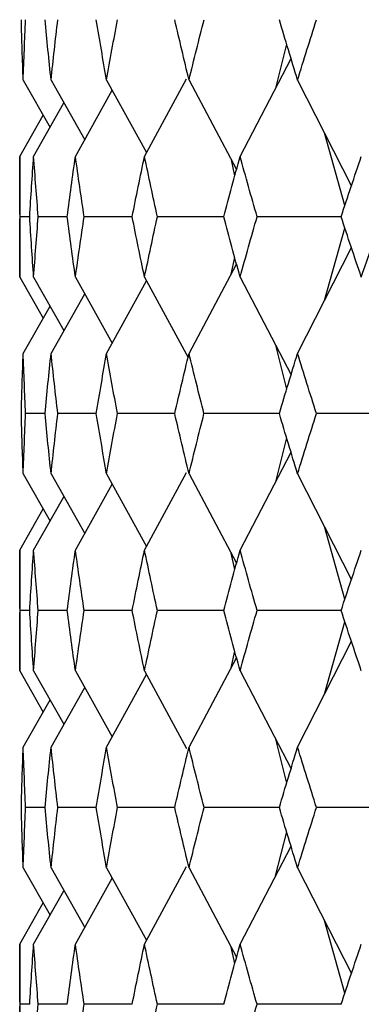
# Paper-space layout '_Right' of a CAD drawing. Header units: millimetres. Extents: x -25 to 310, y -1 to 320.
# Tile 22 of 51: x -19.75 to -17.1, y 40.03 to 47.65. Entities that reach past the tile are written whole.
import ezdxf

# ---------------------------------------------------------------- set-up
doc = ezdxf.new("R2010")
doc.units = ezdxf.units.MM

psp = doc.layouts.new('_Right')

# ---------------------------------------------------------------- linework, layer by layer
at = {"color": 7, "linetype": 'Continuous', "lineweight": 25}
for p, q in [((-17.7671, 47.1212), (-17.6817, 47.4617)), ((-18.0425, 46.5921), (-17.6479, 47.3501)), ((-19.7229, 47.1831), (-19.5145, 46.8168)), ((-19.5068, 47.1831), (-19.2467, 46.7208)), ((-19.077, 47.1831), (-18.7677, 46.621)), ((-18.7834, 46.5921), (-18.4579, 47.1927)), ((-18.4382, 47.1831), (-18.0699, 46.4908)), ((-17.5974, 47.1831), (-17.1807, 46.3624)), ((-19.3184, 46.5921), (-19.0333, 47.1036)), ((-19.6418, 46.5921), (-19.4072, 47.0061)), ((-19.75, 46.5921), (-19.5682, 46.9112)), ((-17.2309, 46.2122), (-17.3894, 46.7734)), ((-19.75, 46.5921), (-19.75, 45.6572)), ((-18.0834, 46.4411), (-18.1107, 46.566)), ((-19.6724, 46.1245), (-19.7475, 46.1245)), ((-19.3818, 46.1245), (-19.6062, 46.1245)), ((-18.8788, 46.1245), (-19.2501, 46.1245)), ((-18.1686, 46.1245), (-18.6831, 46.1245)), ((-17.2602, 46.1244), (-17.9113, 46.1245)), ((-17.3897, 45.4751), (-17.2309, 46.0368)), ((-17.5974, 45.0662), (-17.1807, 45.8866)), ((-18.4382, 45.0662), (-18.0699, 45.7583)), ((-18.1113, 45.6805), (-18.0834, 45.8081)), ((-19.75, 45.6572), (-19.568, 45.3383)), ((-19.6418, 45.6572), (-19.407, 45.2435)), ((-19.3184, 45.6572), (-19.0331, 45.146)), ((-19.077, 45.0662), (-18.7676, 45.6282)), ((-18.7834, 45.6572), (-18.4457, 45.0349)), ((-18.0425, 45.6572), (-17.6478, 44.8999)), ((-19.5068, 45.0662), (-19.2466, 45.5285)), ((-19.7229, 45.0662), (-19.5144, 45.4326)), ((-17.6816, 44.7883), (-17.7672, 45.1289)), ((-19.5538, 44.6), (-19.7038, 44.6)), ((-19.1565, 44.6), (-19.4549, 44.6)), ((-18.5492, 44.6), (-18.9927, 44.6)), ((-17.7387, 44.6), (-18.3225, 44.6)), ((-17.7672, 44.0711), (-17.6816, 44.4117)), ((-18.0425, 43.5428), (-17.6478, 44.3001)), ((-19.7229, 44.1338), (-19.5144, 43.7674)), ((-19.5068, 44.1338), (-19.2466, 43.6715)), ((-19.077, 44.1338), (-18.7676, 43.5718)), ((-18.7834, 43.5428), (-18.4576, 44.1432)), ((-18.4382, 44.1338), (-18.0699, 43.4417)), ((-17.5974, 44.1338), (-17.1807, 43.3134)), ((-19.3184, 43.5428), (-19.0331, 44.054)), ((-19.6418, 43.5428), (-19.407, 43.9565)), ((-19.75, 43.5428), (-19.568, 43.8617)), ((-17.2309, 43.1632), (-17.3897, 43.7249)), ((-19.75, 43.5428), (-19.75, 42.6079)), ((-18.0834, 43.3919), (-18.1113, 43.5195)), ((-19.6724, 43.0755), (-19.7475, 43.0755)), ((-19.3817, 43.0755), (-19.6062, 43.0755)), ((-18.8786, 43.0755), (-19.2501, 43.0755)), ((-18.1686, 43.0755), (-18.6831, 43.0755)), ((-17.2595, 43.0756), (-17.9113, 43.0755)), ((-17.3894, 42.4266), (-17.2309, 42.9878)), ((-17.5974, 42.0169), (-17.1807, 42.8376)), ((-18.4382, 42.0169), (-18.0699, 42.7092)), ((-18.1112, 42.6317), (-18.0834, 42.7589)), ((-19.75, 42.6079), (-19.5682, 42.2888)), ((-19.6418, 42.6079), (-19.4072, 42.1939)), ((-19.3184, 42.6079), (-19.0333, 42.0964)), ((-19.077, 42.0169), (-18.7677, 42.579)), ((-18.7834, 42.6079), (-18.4579, 42.0073)), ((-18.0425, 42.6079), (-17.6479, 41.8499)), ((-19.5068, 42.0169), (-19.2467, 42.4792)), ((-19.7229, 42.0169), (-19.5145, 42.3832)), ((-17.6817, 41.7383), (-17.7671, 42.0788)), ((-19.5539, 41.5494), (-19.7038, 41.5494)), ((-19.1566, 41.5493), (-19.4548, 41.5494)), ((-18.5494, 41.5493), (-18.9926, 41.5494)), ((-17.7389, 41.5493), (-18.3223, 41.5494)), ((-17.7674, 41.0195), (-17.6817, 41.3606)), ((-18.0425, 40.4913), (-17.6479, 41.249)), ((-19.7229, 41.0824), (-19.5143, 40.7162)), ((-19.5068, 41.0824), (-19.2464, 40.6204)), ((-19.077, 41.0824), (-18.7674, 40.5207)), ((-18.7834, 40.4913), (-18.4577, 41.0919)), ((-18.4382, 41.0824), (-18.0698, 40.3908)), ((-17.5974, 41.0824), (-17.1806, 40.2626)), ((-19.3184, 40.4913), (-19.0332, 41.0028)), ((-19.6418, 40.4913), (-19.407, 40.9053)), ((-19.75, 40.4913), (-19.568, 40.8105)), ((-17.2308, 40.1125), (-17.3895, 40.6735)), ((-19.75, 40.4913), (-19.75, 39.5588)), ((-18.0833, 40.341), (-18.1112, 40.4686)), ((-19.6723, 40.0253), (-19.7475, 40.0252)), ((-19.3816, 40.0253), (-19.6062, 40.0252)), ((-18.8784, 40.0253), (-19.2502, 40.0252)), ((-18.1684, 40.0253), (-18.6832, 40.0252)), ((-17.2593, 40.0253), (-17.9115, 40.0252))]:
    psp.add_line(p, q, dxfattribs=at)
for points in [[(-19.7229, 47.1831), (-19.7285, 47.3389), (-19.7331, 47.4948), (-19.737, 47.6506)], [(-19.7229, 47.1831), (-19.7174, 47.3389), (-19.711, 47.4948), (-19.7038, 47.6506)], [(-19.5068, 47.1831), (-19.5234, 47.3389), (-19.539, 47.4948), (-19.5539, 47.6506)], [(-19.5068, 47.1831), (-19.4903, 47.3389), (-19.473, 47.4948), (-19.4548, 47.6506)], [(-19.077, 47.1831), (-19.1044, 47.3389), (-19.1309, 47.4948), (-19.1566, 47.6506)], [(-19.077, 47.1831), (-19.0497, 47.3389), (-19.0216, 47.4948), (-18.9926, 47.6506)], [(-18.4382, 47.1831), (-18.4761, 47.3389), (-18.5131, 47.4948), (-18.5494, 47.6506)], [(-18.4382, 47.1831), (-18.4004, 47.3389), (-18.3617, 47.4948), (-18.3223, 47.6506)], [(-17.5974, 47.1831), (-17.6453, 47.3389), (-17.6925, 47.4948), (-17.7389, 47.6506)], [(-17.5974, 47.1831), (-17.5494, 47.3389), (-17.5007, 47.4948), (-17.4513, 47.6506)], [(-19.7475, 46.1245), (-19.7492, 46.2804), (-19.75, 46.4362), (-19.75, 46.5921)], [(-19.6724, 46.1245), (-19.663, 46.2804), (-19.6528, 46.4362), (-19.6418, 46.5921)], [(-19.6062, 46.1245), (-19.6189, 46.2804), (-19.6308, 46.4362), (-19.6418, 46.5921)], [(-19.3818, 46.1245), (-19.3615, 46.2804), (-19.3404, 46.4362), (-19.3184, 46.5921)], [(-19.2501, 46.1245), (-19.2737, 46.2804), (-19.2965, 46.4362), (-19.3184, 46.5921)], [(-18.8788, 46.1245), (-18.8478, 46.2804), (-18.816, 46.4362), (-18.7834, 46.5921)], [(-18.6831, 46.1245), (-18.7173, 46.2804), (-18.7507, 46.4362), (-18.7834, 46.5921)], [(-18.1691, 46.1245), (-18.1277, 46.2804), (-18.0855, 46.4362), (-18.0425, 46.5921)], [(-17.9113, 46.1245), (-17.9558, 46.2804), (-17.9996, 46.4362), (-18.0425, 46.5921)], [(-17.2602, 46.1245), (-17.2089, 46.2804), (-17.1568, 46.4362), (-17.104, 46.5921)], [(-19.75, 45.6572), (-19.75, 45.8129), (-19.7492, 45.9687), (-19.7475, 46.1245)], [(-19.6418, 45.6572), (-19.6528, 45.8129), (-19.663, 45.9687), (-19.6724, 46.1245)], [(-19.6418, 45.6572), (-19.6308, 45.8129), (-19.6189, 45.9687), (-19.6062, 46.1245)], [(-19.3184, 45.6572), (-19.3404, 45.8129), (-19.3615, 45.9687), (-19.3818, 46.1245)], [(-19.3184, 45.6572), (-19.2965, 45.8129), (-19.2737, 45.9687), (-19.2501, 46.1245)], [(-18.7834, 45.6572), (-18.816, 45.8129), (-18.8478, 45.9687), (-18.8788, 46.1245)], [(-18.7834, 45.6572), (-18.7507, 45.8129), (-18.7173, 45.9687), (-18.6831, 46.1245)], [(-18.0425, 45.6572), (-18.0855, 45.8129), (-18.1277, 45.9687), (-18.1691, 46.1245)], [(-18.0425, 45.6572), (-17.9996, 45.8129), (-17.9558, 45.9687), (-17.9113, 46.1245)], [(-17.104, 45.6572), (-17.1568, 45.8129), (-17.2089, 45.9687), (-17.2602, 46.1245)], [(-17.104, 45.6572), (-17.0512, 45.8129), (-16.9977, 45.9687), (-16.9434, 46.1245)], [(-19.737, 44.6), (-19.7331, 44.7553), (-19.7285, 44.9107), (-19.7229, 45.0662)], [(-19.7038, 44.6), (-19.7111, 44.7553), (-19.7174, 44.9107), (-19.7229, 45.0662)], [(-19.5538, 44.6), (-19.539, 44.7553), (-19.5233, 44.9107), (-19.5068, 45.0662)], [(-19.4549, 44.6), (-19.473, 44.7553), (-19.4903, 44.9107), (-19.5068, 45.0662)], [(-19.1565, 44.6), (-19.1308, 44.7553), (-19.1043, 44.9107), (-19.077, 45.0662)], [(-18.9927, 44.6), (-19.0216, 44.7553), (-19.0497, 44.9107), (-19.077, 45.0662)], [(-18.5492, 44.6), (-18.513, 44.7553), (-18.476, 44.9107), (-18.4382, 45.0662)], [(-18.3225, 44.6), (-18.3618, 44.7553), (-18.4004, 44.9107), (-18.4382, 45.0662)], [(-17.7387, 44.6), (-17.6924, 44.7553), (-17.6453, 44.9107), (-17.5974, 45.0662)], [(-17.4515, 44.6), (-17.5009, 44.7553), (-17.5495, 44.9107), (-17.5974, 45.0662)], [(-19.7229, 44.1338), (-19.7285, 44.2893), (-19.7331, 44.4447), (-19.737, 44.6)], [(-19.7229, 44.1338), (-19.7174, 44.2893), (-19.7111, 44.4447), (-19.7038, 44.6)], [(-19.5068, 44.1338), (-19.5233, 44.2893), (-19.539, 44.4447), (-19.5538, 44.6)], [(-19.5068, 44.1338), (-19.4903, 44.2893), (-19.473, 44.4447), (-19.4549, 44.6)], [(-19.077, 44.1338), (-19.1043, 44.2893), (-19.1308, 44.4447), (-19.1565, 44.6)], [(-19.077, 44.1338), (-19.0497, 44.2893), (-19.0216, 44.4447), (-18.9927, 44.6)], [(-18.4382, 44.1338), (-18.476, 44.2893), (-18.513, 44.4447), (-18.5492, 44.6)], [(-18.4382, 44.1338), (-18.4004, 44.2893), (-18.3618, 44.4447), (-18.3225, 44.6)], [(-17.5974, 44.1338), (-17.6453, 44.2893), (-17.6924, 44.4447), (-17.7387, 44.6)], [(-17.5974, 44.1338), (-17.5495, 44.2893), (-17.5009, 44.4447), (-17.4515, 44.6)], [(-16.7308, 44.6), (-16.9718, 44.6), (-17.2121, 44.6), (-17.4515, 44.6)], [(-19.7475, 43.0755), (-19.7492, 43.2313), (-19.75, 43.3871), (-19.75, 43.5428)], [(-19.6724, 43.0755), (-19.663, 43.2313), (-19.6528, 43.3871), (-19.6418, 43.5428)], [(-19.6062, 43.0755), (-19.6189, 43.2313), (-19.6308, 43.3871), (-19.6418, 43.5428)], [(-19.3818, 43.0755), (-19.3615, 43.2313), (-19.3404, 43.3871), (-19.3184, 43.5428)], [(-19.2501, 43.0755), (-19.2737, 43.2313), (-19.2965, 43.3871), (-19.3184, 43.5428)], [(-18.8788, 43.0755), (-18.8478, 43.2313), (-18.816, 43.3871), (-18.7834, 43.5428)], [(-18.6831, 43.0755), (-18.7173, 43.2313), (-18.7507, 43.3871), (-18.7834, 43.5428)], [(-18.1691, 43.0755), (-18.1277, 43.2313), (-18.0855, 43.3871), (-18.0425, 43.5428)], [(-17.9113, 43.0755), (-17.9558, 43.2313), (-17.9996, 43.3871), (-18.0425, 43.5428)], [(-17.2602, 43.0755), (-17.2089, 43.2313), (-17.1568, 43.3871), (-17.104, 43.5428)], [(-19.75, 42.6079), (-19.75, 42.7638), (-19.7492, 42.9196), (-19.7475, 43.0755)], [(-19.6418, 42.6079), (-19.6528, 42.7638), (-19.663, 42.9196), (-19.6724, 43.0755)], [(-19.6418, 42.6079), (-19.6308, 42.7638), (-19.6189, 42.9196), (-19.6062, 43.0755)], [(-19.3184, 42.6079), (-19.3404, 42.7638), (-19.3615, 42.9196), (-19.3818, 43.0755)], [(-19.3184, 42.6079), (-19.2965, 42.7638), (-19.2737, 42.9196), (-19.2501, 43.0755)], [(-18.7834, 42.6079), (-18.816, 42.7638), (-18.8478, 42.9196), (-18.8788, 43.0755)], [(-18.7834, 42.6079), (-18.7507, 42.7638), (-18.7173, 42.9196), (-18.6831, 43.0755)], [(-18.0425, 42.6079), (-18.0855, 42.7638), (-18.1277, 42.9196), (-18.1691, 43.0755)], [(-18.0425, 42.6079), (-17.9996, 42.7638), (-17.9558, 42.9196), (-17.9113, 43.0755)], [(-17.104, 42.6079), (-17.1568, 42.7638), (-17.2089, 42.9196), (-17.2602, 43.0755)], [(-19.737, 41.5494), (-19.7331, 41.7052), (-19.7285, 41.8611), (-19.7229, 42.0169)], [(-19.7038, 41.5494), (-19.711, 41.7052), (-19.7174, 41.8611), (-19.7229, 42.0169)], [(-19.5539, 41.5494), (-19.539, 41.7052), (-19.5234, 41.8611), (-19.5068, 42.0169)], [(-19.4548, 41.5494), (-19.473, 41.7052), (-19.4903, 41.8611), (-19.5068, 42.0169)], [(-19.1566, 41.5494), (-19.1309, 41.7052), (-19.1044, 41.8611), (-19.077, 42.0169)], [(-18.9926, 41.5494), (-19.0216, 41.7052), (-19.0497, 41.8611), (-19.077, 42.0169)], [(-18.5494, 41.5494), (-18.5131, 41.7052), (-18.4761, 41.8611), (-18.4382, 42.0169)], [(-18.3223, 41.5494), (-18.3617, 41.7052), (-18.4004, 41.8611), (-18.4382, 42.0169)], [(-17.7389, 41.5494), (-17.6925, 41.7052), (-17.6453, 41.8611), (-17.5974, 42.0169)], [(-17.4513, 41.5494), (-17.5007, 41.7052), (-17.5494, 41.8611), (-17.5974, 42.0169)], [(-19.7229, 41.0824), (-19.7285, 41.2379), (-19.7331, 41.3936), (-19.737, 41.5494)], [(-19.7229, 41.0824), (-19.7174, 41.2379), (-19.711, 41.3936), (-19.7038, 41.5494)], [(-19.5068, 41.0824), (-19.5234, 41.2379), (-19.539, 41.3936), (-19.5539, 41.5494)], [(-19.5068, 41.0824), (-19.4903, 41.2379), (-19.473, 41.3936), (-19.4548, 41.5494)], [(-19.077, 41.0824), (-19.1044, 41.2379), (-19.1309, 41.3936), (-19.1566, 41.5494)], [(-19.077, 41.0824), (-19.0497, 41.2379), (-19.0216, 41.3936), (-18.9926, 41.5494)], [(-18.4382, 41.0824), (-18.476, 41.2379), (-18.5131, 41.3936), (-18.5494, 41.5494)], [(-18.4382, 41.0824), (-18.4004, 41.2379), (-18.3617, 41.3936), (-18.3223, 41.5494)], [(-17.5974, 41.0824), (-17.6453, 41.2379), (-17.6925, 41.3936), (-17.7389, 41.5494)], [(-17.5974, 41.0824), (-17.5495, 41.2379), (-17.5008, 41.3936), (-17.4513, 41.5494)], [(-16.7307, 41.5493), (-16.9717, 41.5493), (-17.2119, 41.5493), (-17.4513, 41.5494)], [(-19.7475, 40.0252), (-19.7492, 40.1805), (-19.75, 40.3358), (-19.75, 40.4913)], [(-19.6724, 40.0252), (-19.663, 40.1805), (-19.6528, 40.3358), (-19.6418, 40.4913)], [(-19.6062, 40.0252), (-19.6189, 40.1805), (-19.6308, 40.3358), (-19.6418, 40.4913)], [(-19.3817, 40.0252), (-19.3614, 40.1805), (-19.3403, 40.3358), (-19.3184, 40.4913)], [(-19.2502, 40.0252), (-19.2737, 40.1805), (-19.2965, 40.3358), (-19.3184, 40.4913)], [(-18.8787, 40.0252), (-18.8477, 40.1805), (-18.816, 40.3358), (-18.7834, 40.4913)], [(-18.6832, 40.0252), (-18.7174, 40.1805), (-18.7508, 40.3358), (-18.7834, 40.4913)], [(-18.1689, 40.0252), (-18.1276, 40.1805), (-18.0854, 40.3358), (-18.0425, 40.4913)], [(-17.9115, 40.0252), (-17.9559, 40.1805), (-17.9996, 40.3358), (-18.0425, 40.4913)], [(-17.26, 40.0252), (-17.2087, 40.1805), (-17.1567, 40.3358), (-17.104, 40.4913)], [(-19.75, 39.5588), (-19.75, 39.7143), (-19.7492, 39.8698), (-19.7475, 40.0252)], [(-19.6418, 39.5588), (-19.6308, 39.7143), (-19.6189, 39.8698), (-19.6062, 40.0252)], [(-19.3184, 39.5588), (-19.2965, 39.7143), (-19.2737, 39.8698), (-19.2502, 40.0252)], [(-18.7834, 39.5588), (-18.7508, 39.7143), (-18.7174, 39.8698), (-18.6832, 40.0252)], [(-18.0425, 39.5588), (-17.9996, 39.7143), (-17.956, 39.8698), (-17.9115, 40.0252)]]:
    psp.add_open_spline(points, degree=3, dxfattribs=at)

doc.saveas('drawing.dxf')
